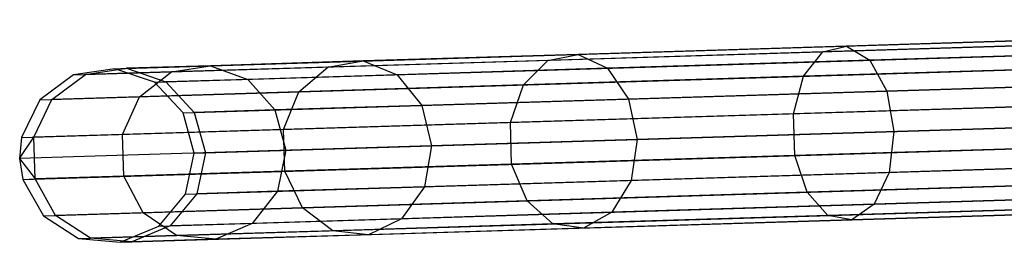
# Model space of a CAD drawing. Extents: x -102 to 101, y -101 to 102.
# Tile 55 of 256: x -102.27 to -91.03, y -4.19 to -1.64. Entities that reach past the tile are written whole.
import ezdxf

# ---------------------------------------------------------------- set-up
doc = ezdxf.new("R2010")
doc.units = 0
doc.header["$LTSCALE"] = 25.4
doc.layers.get('0').update_dxf_attribs({"linetype": 'CONTINUOUS'})

# ---------------------------------------------------------------- blocks, each defined once
blk = doc.blocks.new('NL2500012268_STL')
at = {"color": 0}
for p, q in [((2.185, -2.124, 306.113), (20.357, -1.564, 46.113)), ((2.185, -2.124, 306.113), (20.357, -1.564, 46.113)), ((1.713, -2.196, 306.08), (19.885, -1.636, 46.08)), ((1.713, -2.196, 306.08), (19.885, -1.636, 46.08)), ((2.636, -2.279, 306.145), (20.809, -1.72, 46.145)), ((2.636, -2.279, 306.145), (20.809, -1.72, 46.145)), ((14.083, -1.757, 325.731), (10.539, -1.866, 323.734)), ((14.083, -1.757, 325.731), (10.539, -1.866, 323.734)), ((10.539, -1.866, 323.734), (7.474, -1.961, 321.058)), ((10.539, -1.866, 323.734), (7.474, -1.961, 321.058)), ((13.896, -1.82, 326.166), (10.266, -1.932, 324.122)), ((13.896, -1.82, 326.166), (10.266, -1.932, 324.122)), ((10.266, -1.932, 324.122), (10.539, -1.866, 323.734)), ((10.266, -1.932, 324.122), (10.539, -1.866, 323.734)), ((10.539, -1.866, 323.734), (10.802, -2.028, 323.369)), ((10.539, -1.866, 323.734), (10.802, -2.028, 323.369)), ((1.328, -2.48, 306.053), (19.501, -1.92, 46.053)), ((1.328, -2.48, 306.053), (19.501, -1.92, 46.053)), ((7.474, -1.961, 321.058), (5.019, -2.036, 317.813)), ((7.474, -1.961, 321.058), (5.019, -2.036, 317.813)), ((10.266, -1.932, 324.122), (7.129, -2.029, 321.382)), ((10.266, -1.932, 324.122), (7.129, -2.029, 321.382)), ((7.129, -2.029, 321.382), (7.474, -1.961, 321.058)), ((7.129, -2.029, 321.382), (7.474, -1.961, 321.058)), ((7.474, -1.961, 321.058), (7.807, -2.12, 320.753)), ((7.474, -1.961, 321.058), (7.807, -2.12, 320.753)), ((10.047, -2.211, 324.444), (10.266, -1.932, 324.122)), ((10.047, -2.211, 324.444), (10.266, -1.932, 324.122)), ((14.267, -1.921, 325.32), (10.802, -2.028, 323.369)), ((14.267, -1.921, 325.32), (10.802, -2.028, 323.369)), ((2.185, -2.124, 306.113), (1.713, -2.196, 306.08)), ((2.185, -2.124, 306.113), (1.713, -2.196, 306.08)), ((1.849, -2.192, 310.245), (2.318, -2.119, 310.181)), ((1.849, -2.192, 310.245), (2.318, -2.119, 310.181)), ((2.185, -2.124, 306.113), (2.318, -2.119, 310.181)), ((2.185, -2.124, 306.113), (2.318, -2.119, 310.181)), ((2.636, -2.279, 306.145), (2.185, -2.124, 306.113)), ((2.636, -2.279, 306.145), (2.185, -2.124, 306.113)), ((3.276, -2.09, 314.136), (2.318, -2.119, 310.181)), ((3.276, -2.09, 314.136), (2.318, -2.119, 310.181)), ((2.318, -2.119, 310.181), (2.766, -2.275, 310.12)), ((2.318, -2.119, 310.181), (2.766, -2.275, 310.12)), ((2.83, -2.161, 314.295), (3.276, -2.09, 314.136)), ((2.83, -2.161, 314.295), (3.276, -2.09, 314.136)), ((4.615, -2.106, 318.059), (2.83, -2.161, 314.295)), ((4.615, -2.106, 318.059), (2.83, -2.161, 314.295)), ((2.964, -2.628, 306.167), (21.136, -2.068, 46.167)), ((2.964, -2.628, 306.167), (21.136, -2.068, 46.167)), ((5.019, -2.036, 317.813), (3.276, -2.09, 314.136)), ((5.019, -2.036, 317.813), (3.276, -2.09, 314.136)), ((3.276, -2.09, 314.136), (3.703, -2.247, 313.987)), ((3.276, -2.09, 314.136), (3.703, -2.247, 313.987)), ((4.287, -2.389, 318.264), (4.615, -2.106, 318.059)), ((4.287, -2.389, 318.264), (4.615, -2.106, 318.059)), ((7.129, -2.029, 321.382), (4.615, -2.106, 318.059)), ((7.129, -2.029, 321.382), (4.615, -2.106, 318.059)), ((4.615, -2.106, 318.059), (5.019, -2.036, 317.813)), ((4.615, -2.106, 318.059), (5.019, -2.036, 317.813)), ((5.019, -2.036, 317.813), (5.407, -2.194, 317.581)), ((5.019, -2.036, 317.813), (5.407, -2.194, 317.581)), ((7.807, -2.12, 320.753), (5.407, -2.194, 317.581)), ((7.807, -2.12, 320.753), (5.407, -2.194, 317.581)), ((6.849, -2.31, 321.65), (7.129, -2.029, 321.382)), ((6.849, -2.31, 321.65), (7.129, -2.029, 321.382)), ((10.802, -2.028, 323.369), (7.807, -2.12, 320.753)), ((10.802, -2.028, 323.369), (7.807, -2.12, 320.753)), ((7.807, -2.12, 320.753), (8.05, -2.471, 320.536)), ((7.807, -2.12, 320.753), (8.05, -2.471, 320.536)), ((13.747, -2.097, 326.528), (10.047, -2.211, 324.444)), ((13.747, -2.097, 326.528), (10.047, -2.211, 324.444)), ((10.802, -2.028, 323.369), (10.996, -2.38, 323.11)), ((10.802, -2.028, 323.369), (10.996, -2.38, 323.11)), ((1.713, -2.196, 306.08), (1.328, -2.48, 306.053)), ((1.713, -2.196, 306.08), (1.328, -2.48, 306.053)), ((1.467, -2.475, 310.298), (1.849, -2.192, 310.245)), ((1.467, -2.475, 310.298), (1.849, -2.192, 310.245)), ((1.713, -2.196, 306.08), (1.849, -2.192, 310.245)), ((1.713, -2.196, 306.08), (1.849, -2.192, 310.245)), ((2.83, -2.161, 314.295), (1.849, -2.192, 310.245)), ((2.83, -2.161, 314.295), (1.849, -2.192, 310.245)), ((2.467, -2.445, 314.426), (2.83, -2.161, 314.295)), ((2.467, -2.445, 314.426), (2.83, -2.161, 314.295)), ((3.703, -2.247, 313.987), (2.766, -2.275, 310.12)), ((3.703, -2.247, 313.987), (2.766, -2.275, 310.12)), ((5.407, -2.194, 317.581), (3.703, -2.247, 313.987)), ((5.407, -2.194, 317.581), (3.703, -2.247, 313.987)), ((3.703, -2.247, 313.987), (4.013, -2.595, 313.881)), ((3.703, -2.247, 313.987), (4.013, -2.595, 313.881)), ((5.407, -2.194, 317.581), (5.689, -2.544, 317.416)), ((5.407, -2.194, 317.581), (5.689, -2.544, 317.416)), ((10.047, -2.211, 324.444), (6.849, -2.31, 321.65)), ((10.047, -2.211, 324.444), (6.849, -2.31, 321.65)), ((9.932, -2.639, 324.626), (10.047, -2.211, 324.444)), ((9.932, -2.639, 324.626), (10.047, -2.211, 324.444)), ((1.12, -2.91, 306.037), (19.292, -2.35, 46.037)), ((1.12, -2.91, 306.037), (19.292, -2.35, 46.037)), ((2.636, -2.279, 306.145), (2.766, -2.275, 310.12)), ((2.636, -2.279, 306.145), (2.766, -2.275, 310.12)), ((2.964, -2.628, 306.167), (2.636, -2.279, 306.145)), ((2.964, -2.628, 306.167), (2.636, -2.279, 306.145)), ((2.766, -2.275, 310.12), (3.092, -2.624, 310.078)), ((2.766, -2.275, 310.12), (3.092, -2.624, 310.078)), ((6.849, -2.31, 321.65), (4.287, -2.389, 318.264)), ((6.849, -2.31, 321.65), (4.287, -2.389, 318.264)), ((6.7, -2.738, 321.802), (6.849, -2.31, 321.65)), ((6.7, -2.738, 321.802), (6.849, -2.31, 321.65)), ((14.404, -2.275, 325.029), (10.996, -2.38, 323.11)), ((14.404, -2.275, 325.029), (10.996, -2.38, 323.11)), ((2.467, -2.445, 314.426), (1.467, -2.475, 310.298)), ((2.467, -2.445, 314.426), (1.467, -2.475, 310.298)), ((2.271, -2.875, 314.5), (2.467, -2.445, 314.426)), ((2.271, -2.875, 314.5), (2.467, -2.445, 314.426)), ((4.287, -2.389, 318.264), (2.467, -2.445, 314.426)), ((4.287, -2.389, 318.264), (2.467, -2.445, 314.426)), ((4.11, -2.818, 318.379), (4.287, -2.389, 318.264)), ((4.11, -2.818, 318.379), (4.287, -2.389, 318.264)), ((8.05, -2.471, 320.536), (5.689, -2.544, 317.416)), ((8.05, -2.471, 320.536), (5.689, -2.544, 317.416)), ((10.996, -2.38, 323.11), (8.05, -2.471, 320.536)), ((10.996, -2.38, 323.11), (8.05, -2.471, 320.536)), ((8.05, -2.471, 320.536), (8.148, -2.933, 320.458)), ((8.05, -2.471, 320.536), (8.148, -2.933, 320.458)), ((10.996, -2.38, 323.11), (11.076, -2.843, 323.016)), ((10.996, -2.38, 323.11), (11.076, -2.843, 323.016)), ((1.328, -2.48, 306.053), (1.12, -2.91, 306.037)), ((1.328, -2.48, 306.053), (1.12, -2.91, 306.037)), ((1.26, -2.906, 310.328), (1.467, -2.475, 310.298)), ((1.26, -2.906, 310.328), (1.467, -2.475, 310.298)), ((1.328, -2.48, 306.053), (1.467, -2.475, 310.298)), ((1.328, -2.48, 306.053), (1.467, -2.475, 310.298)), ((3.092, -3.089, 306.175), (21.265, -2.529, 46.175)), ((3.092, -3.089, 306.175), (21.265, -2.529, 46.175)), ((5.689, -2.544, 317.416), (4.013, -2.595, 313.881)), ((5.689, -2.544, 317.416), (4.013, -2.595, 313.881)), ((5.689, -2.544, 317.416), (5.801, -3.005, 317.357)), ((5.689, -2.544, 317.416), (5.801, -3.005, 317.357)), ((13.671, -2.523, 326.732), (9.932, -2.639, 324.626)), ((13.671, -2.523, 326.732), (9.932, -2.639, 324.626)), ((19.27, -2.59, 46.035), (1.098, -3.15, 306.035)), ((19.27, -2.59, 46.035), (1.098, -3.15, 306.035)), ((2.964, -2.628, 306.167), (3.092, -2.624, 310.078)), ((2.964, -2.628, 306.167), (3.092, -2.624, 310.078)), ((3.092, -3.089, 306.175), (2.964, -2.628, 306.167)), ((3.092, -3.089, 306.175), (2.964, -2.628, 306.167)), ((4.013, -2.595, 313.881), (3.092, -2.624, 310.078)), ((4.013, -2.595, 313.881), (3.092, -2.624, 310.078)), ((3.092, -2.624, 310.078), (3.219, -3.085, 310.062)), ((3.092, -2.624, 310.078), (3.219, -3.085, 310.062)), ((4.013, -2.595, 313.881), (4.135, -3.057, 313.842)), ((4.013, -2.595, 313.881), (4.135, -3.057, 313.842)), ((9.932, -2.639, 324.626), (6.7, -2.738, 321.802)), ((9.932, -2.639, 324.626), (6.7, -2.738, 321.802)), ((9.947, -3.117, 324.626), (9.932, -2.639, 324.626)), ((9.947, -3.117, 324.626), (9.932, -2.639, 324.626)), ((6.7, -2.738, 321.802), (4.11, -2.818, 318.379)), ((6.7, -2.738, 321.802), (4.11, -2.818, 318.379)), ((6.714, -3.217, 321.802), (6.7, -2.738, 321.802)), ((6.714, -3.217, 321.802), (6.7, -2.738, 321.802)), ((11.076, -2.843, 323.016), (14.464, -2.738, 324.924)), ((11.076, -2.843, 323.016), (14.464, -2.738, 324.924)), ((1.098, -3.15, 306.035), (1.26, -2.906, 310.328)), ((1.098, -3.15, 306.035), (1.26, -2.906, 310.328)), ((1.12, -2.91, 306.037), (1.098, -3.15, 306.035)), ((1.12, -2.91, 306.037), (1.098, -3.15, 306.035)), ((1.12, -2.91, 306.037), (1.26, -2.906, 310.328)), ((1.12, -2.91, 306.037), (1.26, -2.906, 310.328)), ((1.134, -3.389, 306.037), (19.307, -2.829, 46.037)), ((1.134, -3.389, 306.037), (19.307, -2.829, 46.037)), ((2.271, -2.875, 314.5), (1.26, -2.906, 310.328)), ((2.271, -2.875, 314.5), (1.26, -2.906, 310.328)), ((1.275, -3.384, 310.328), (1.26, -2.906, 310.328)), ((1.275, -3.384, 310.328), (1.26, -2.906, 310.328)), ((4.11, -2.818, 318.379), (2.271, -2.875, 314.5)), ((4.11, -2.818, 318.379), (2.271, -2.875, 314.5)), ((2.286, -3.353, 314.5), (2.271, -2.875, 314.5)), ((2.286, -3.353, 314.5), (2.271, -2.875, 314.5)), ((4.125, -3.296, 318.379), (4.11, -2.818, 318.379)), ((4.125, -3.296, 318.379), (4.11, -2.818, 318.379)), ((8.148, -2.933, 320.458), (11.076, -2.843, 323.016)), ((8.148, -2.933, 320.458), (11.076, -2.843, 323.016)), ((11.076, -2.843, 323.016), (11.025, -3.309, 323.11)), ((11.076, -2.843, 323.016), (11.025, -3.309, 323.11)), ((2.992, -3.557, 306.167), (21.165, -2.997, 46.167)), ((2.992, -3.557, 306.167), (21.165, -2.997, 46.167)), ((4.135, -3.057, 313.842), (5.801, -3.005, 317.357)), ((4.135, -3.057, 313.842), (5.801, -3.005, 317.357)), ((5.801, -3.005, 317.357), (5.718, -3.473, 317.416)), ((5.801, -3.005, 317.357), (5.718, -3.473, 317.416)), ((5.801, -3.005, 317.357), (8.148, -2.933, 320.458)), ((5.801, -3.005, 317.357), (8.148, -2.933, 320.458)), ((8.148, -2.933, 320.458), (8.078, -3.4, 320.536)), ((8.148, -2.933, 320.458), (8.078, -3.4, 320.536)), ((13.686, -3.002, 326.732), (9.947, -3.117, 324.626)), ((13.686, -3.002, 326.732), (9.947, -3.117, 324.626)), ((2.992, -3.557, 306.167), (3.092, -3.089, 306.175)), ((2.992, -3.557, 306.167), (3.092, -3.089, 306.175)), ((3.092, -3.089, 306.175), (3.219, -3.085, 310.062)), ((3.092, -3.089, 306.175), (3.219, -3.085, 310.062)), ((3.219, -3.085, 310.062), (3.12, -3.553, 310.078)), ((3.219, -3.085, 310.062), (3.12, -3.553, 310.078)), ((3.219, -3.085, 310.062), (4.135, -3.057, 313.842)), ((3.219, -3.085, 310.062), (4.135, -3.057, 313.842)), ((4.135, -3.057, 313.842), (4.042, -3.524, 313.881)), ((4.135, -3.057, 313.842), (4.042, -3.524, 313.881)), ((9.947, -3.117, 324.626), (6.714, -3.217, 321.802)), ((9.947, -3.117, 324.626), (6.714, -3.217, 321.802)), ((10.088, -3.537, 324.444), (9.947, -3.117, 324.626)), ((10.088, -3.537, 324.444), (9.947, -3.117, 324.626)), ((1.098, -3.15, 306.035), (1.275, -3.384, 310.328)), ((1.098, -3.15, 306.035), (1.275, -3.384, 310.328)), ((1.098, -3.15, 306.035), (1.134, -3.389, 306.037)), ((1.098, -3.15, 306.035), (1.134, -3.389, 306.037)), ((1.369, -3.805, 306.053), (19.542, -3.245, 46.053)), ((1.369, -3.805, 306.053), (19.542, -3.245, 46.053)), ((6.714, -3.217, 321.802), (4.125, -3.296, 318.379)), ((6.714, -3.217, 321.802), (4.125, -3.296, 318.379)), ((6.89, -3.635, 321.65), (6.714, -3.217, 321.802)), ((6.89, -3.635, 321.65), (6.714, -3.217, 321.802)), ((14.433, -3.204, 325.029), (11.025, -3.309, 323.11)), ((14.433, -3.204, 325.029), (11.025, -3.309, 323.11)), ((2.286, -3.353, 314.5), (1.275, -3.384, 310.328)), ((2.286, -3.353, 314.5), (1.275, -3.384, 310.328)), ((4.125, -3.296, 318.379), (2.286, -3.353, 314.5)), ((4.125, -3.296, 318.379), (2.286, -3.353, 314.5)), ((2.508, -3.77, 314.426), (2.286, -3.353, 314.5)), ((2.508, -3.77, 314.426), (2.286, -3.353, 314.5)), ((2.687, -3.925, 306.145), (20.859, -3.365, 46.145)), ((2.687, -3.925, 306.145), (20.859, -3.365, 46.145)), ((4.328, -3.714, 318.264), (4.125, -3.296, 318.379)), ((4.328, -3.714, 318.264), (4.125, -3.296, 318.379)), ((11.025, -3.309, 323.11), (8.078, -3.4, 320.536)), ((11.025, -3.309, 323.11), (8.078, -3.4, 320.536)), ((11.025, -3.309, 323.11), (10.853, -3.673, 323.369)), ((11.025, -3.309, 323.11), (10.853, -3.673, 323.369)), ((1.134, -3.389, 306.037), (1.275, -3.384, 310.328)), ((1.134, -3.389, 306.037), (1.275, -3.384, 310.328)), ((1.134, -3.389, 306.037), (1.369, -3.805, 306.053)), ((1.134, -3.389, 306.037), (1.369, -3.805, 306.053)), ((1.508, -3.801, 310.298), (1.275, -3.384, 310.328)), ((1.508, -3.801, 310.298), (1.275, -3.384, 310.328)), ((5.718, -3.473, 317.416), (4.042, -3.524, 313.881)), ((5.718, -3.473, 317.416), (4.042, -3.524, 313.881)), ((5.718, -3.473, 317.416), (5.458, -3.839, 317.581)), ((5.718, -3.473, 317.416), (5.458, -3.839, 317.581)), ((8.078, -3.4, 320.536), (5.718, -3.473, 317.416)), ((8.078, -3.4, 320.536), (5.718, -3.473, 317.416)), ((8.078, -3.4, 320.536), (7.857, -3.765, 320.753)), ((8.078, -3.4, 320.536), (7.857, -3.765, 320.753)), ((13.788, -3.423, 326.528), (10.088, -3.537, 324.444)), ((13.788, -3.423, 326.528), (10.088, -3.537, 324.444)), ((1.77, -4.065, 306.08), (19.943, -3.505, 46.08)), ((1.77, -4.065, 306.08), (19.943, -3.505, 46.08)), ((2.246, -4.108, 306.113), (20.418, -3.548, 46.113)), ((2.246, -4.108, 306.113), (20.418, -3.548, 46.113)), ((2.687, -3.925, 306.145), (2.992, -3.557, 306.167)), ((2.687, -3.925, 306.145), (2.992, -3.557, 306.167)), ((3.12, -3.553, 310.078), (2.817, -3.921, 310.12)), ((3.12, -3.553, 310.078), (2.817, -3.921, 310.12)), ((2.992, -3.557, 306.167), (3.12, -3.553, 310.078)), ((2.992, -3.557, 306.167), (3.12, -3.553, 310.078)), ((4.042, -3.524, 313.881), (3.12, -3.553, 310.078)), ((4.042, -3.524, 313.881), (3.12, -3.553, 310.078)), ((4.042, -3.524, 313.881), (3.754, -3.892, 313.987)), ((4.042, -3.524, 313.881), (3.754, -3.892, 313.987)), ((10.088, -3.537, 324.444), (6.89, -3.635, 321.65)), ((10.088, -3.537, 324.444), (6.89, -3.635, 321.65)), ((10.324, -3.801, 324.122), (10.088, -3.537, 324.444)), ((10.324, -3.801, 324.122), (10.088, -3.537, 324.444)), ((14.318, -3.566, 325.32), (10.853, -3.673, 323.369)), ((14.318, -3.566, 325.32), (10.853, -3.673, 323.369)), ((6.89, -3.635, 321.65), (4.328, -3.714, 318.264)), ((6.89, -3.635, 321.65), (4.328, -3.714, 318.264)), ((7.186, -3.898, 321.382), (6.89, -3.635, 321.65)), ((7.186, -3.898, 321.382), (6.89, -3.635, 321.65)), ((10.853, -3.673, 323.369), (7.857, -3.765, 320.753)), ((10.853, -3.673, 323.369), (7.857, -3.765, 320.753)), ((13.953, -3.69, 326.166), (10.324, -3.801, 324.122)), ((13.953, -3.69, 326.166), (10.324, -3.801, 324.122)), ((10.853, -3.673, 323.369), (10.6, -3.851, 323.734)), ((10.853, -3.673, 323.369), (10.6, -3.851, 323.734)), ((1.369, -3.805, 306.053), (1.508, -3.801, 310.298)), ((1.369, -3.805, 306.053), (1.508, -3.801, 310.298)), ((1.369, -3.805, 306.053), (1.77, -4.065, 306.08)), ((1.369, -3.805, 306.053), (1.77, -4.065, 306.08)), ((2.508, -3.77, 314.426), (1.508, -3.801, 310.298)), ((2.508, -3.77, 314.426), (1.508, -3.801, 310.298)), ((1.907, -4.061, 310.245), (1.508, -3.801, 310.298)), ((1.907, -4.061, 310.245), (1.508, -3.801, 310.298)), ((4.328, -3.714, 318.264), (2.508, -3.77, 314.426)), ((4.328, -3.714, 318.264), (2.508, -3.77, 314.426)), ((2.888, -4.031, 314.295), (2.508, -3.77, 314.426)), ((2.888, -4.031, 314.295), (2.508, -3.77, 314.426)), ((4.673, -3.976, 318.059), (4.328, -3.714, 318.264)), ((4.673, -3.976, 318.059), (4.328, -3.714, 318.264)), ((7.857, -3.765, 320.753), (5.458, -3.839, 317.581)), ((7.857, -3.765, 320.753), (5.458, -3.839, 317.581)), ((10.324, -3.801, 324.122), (7.186, -3.898, 321.382)), ((10.324, -3.801, 324.122), (7.186, -3.898, 321.382)), ((7.857, -3.765, 320.753), (7.536, -3.945, 321.058)), ((7.857, -3.765, 320.753), (7.536, -3.945, 321.058)), ((10.6, -3.851, 323.734), (10.324, -3.801, 324.122)), ((10.6, -3.851, 323.734), (10.324, -3.801, 324.122)), ((14.144, -3.741, 325.731), (10.6, -3.851, 323.734)), ((14.144, -3.741, 325.731), (10.6, -3.851, 323.734)), ((2.246, -4.108, 306.113), (2.687, -3.925, 306.145)), ((2.246, -4.108, 306.113), (2.687, -3.925, 306.145)), ((2.817, -3.921, 310.12), (2.379, -4.104, 310.181)), ((2.817, -3.921, 310.12), (2.379, -4.104, 310.181)), ((2.687, -3.925, 306.145), (2.817, -3.921, 310.12)), ((2.687, -3.925, 306.145), (2.817, -3.921, 310.12)), ((3.754, -3.892, 313.987), (2.817, -3.921, 310.12)), ((3.754, -3.892, 313.987), (2.817, -3.921, 310.12)), ((3.754, -3.892, 313.987), (3.337, -4.074, 314.136)), ((3.754, -3.892, 313.987), (3.337, -4.074, 314.136)), ((5.458, -3.839, 317.581), (3.754, -3.892, 313.987)), ((5.458, -3.839, 317.581), (3.754, -3.892, 313.987)), ((7.186, -3.898, 321.382), (4.673, -3.976, 318.059)), ((7.186, -3.898, 321.382), (4.673, -3.976, 318.059)), ((5.458, -3.839, 317.581), (5.08, -4.021, 317.813)), ((5.458, -3.839, 317.581), (5.08, -4.021, 317.813)), ((7.536, -3.945, 321.058), (7.186, -3.898, 321.382)), ((7.536, -3.945, 321.058), (7.186, -3.898, 321.382)), ((10.6, -3.851, 323.734), (7.536, -3.945, 321.058)), ((10.6, -3.851, 323.734), (7.536, -3.945, 321.058)), ((2.888, -4.031, 314.295), (1.907, -4.061, 310.245)), ((2.888, -4.031, 314.295), (1.907, -4.061, 310.245)), ((4.673, -3.976, 318.059), (2.888, -4.031, 314.295)), ((4.673, -3.976, 318.059), (2.888, -4.031, 314.295)), ((3.337, -4.074, 314.136), (2.888, -4.031, 314.295)), ((3.337, -4.074, 314.136), (2.888, -4.031, 314.295)), ((5.08, -4.021, 317.813), (3.337, -4.074, 314.136)), ((5.08, -4.021, 317.813), (3.337, -4.074, 314.136)), ((5.08, -4.021, 317.813), (4.673, -3.976, 318.059)), ((5.08, -4.021, 317.813), (4.673, -3.976, 318.059)), ((7.536, -3.945, 321.058), (5.08, -4.021, 317.813)), ((7.536, -3.945, 321.058), (5.08, -4.021, 317.813)), ((1.77, -4.065, 306.08), (1.907, -4.061, 310.245)), ((1.77, -4.065, 306.08), (1.907, -4.061, 310.245)), ((1.77, -4.065, 306.08), (2.246, -4.108, 306.113)), ((1.77, -4.065, 306.08), (2.246, -4.108, 306.113)), ((2.379, -4.104, 310.181), (1.907, -4.061, 310.245)), ((2.379, -4.104, 310.181), (1.907, -4.061, 310.245)), ((2.246, -4.108, 306.113), (2.379, -4.104, 310.181)), ((2.246, -4.108, 306.113), (2.379, -4.104, 310.181)), ((3.337, -4.074, 314.136), (2.379, -4.104, 310.181)), ((3.337, -4.074, 314.136), (2.379, -4.104, 310.181))]:
    blk.add_line(p, q, dxfattribs=at)

msp = doc.modelspace()

# ---------------------------------------------------------------- block references
at = {"color": 0}
msp.add_blockref('NL2500012268_STL', (-103.369, -0.081, -1716.928), dxfattribs=at)

doc.saveas('drawing.dxf')
